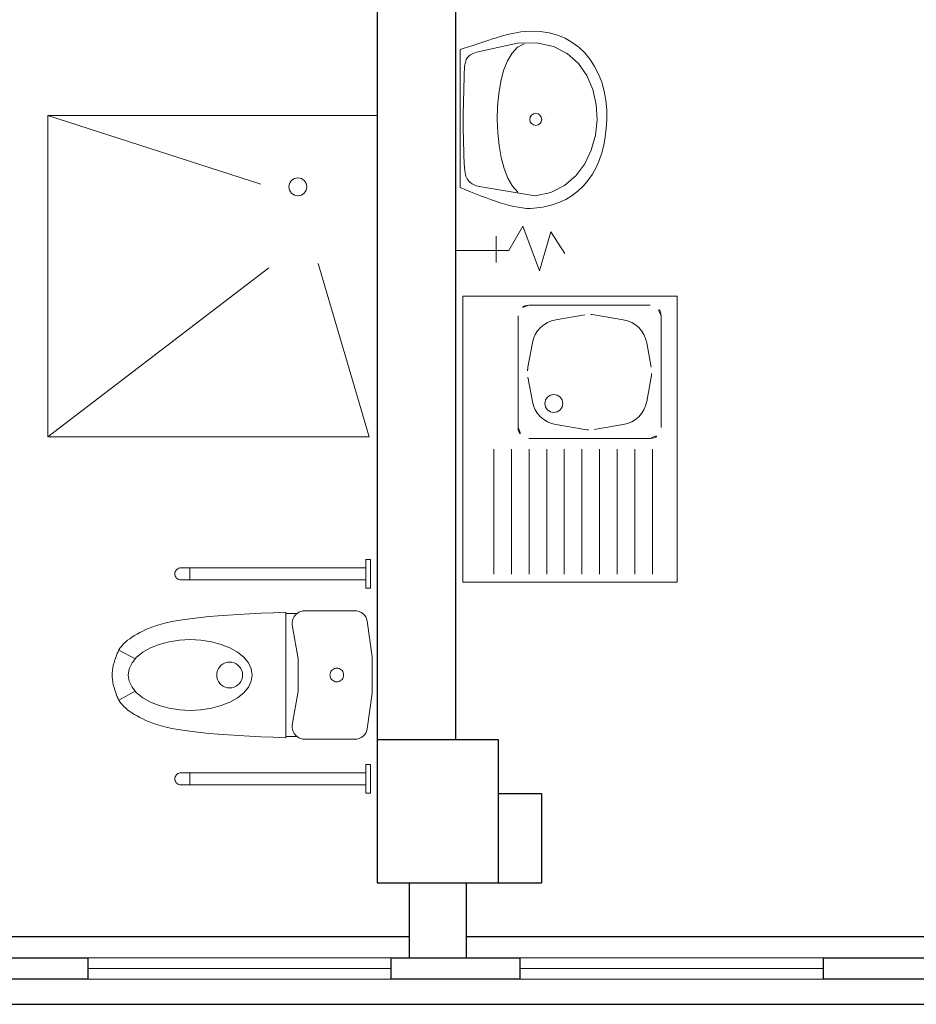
# Model space of a CAD drawing. Header units: millimetres. Extents: x 6612728327 to 6612744462, y 5733542327 to 5733552841.
# Tile 105 of 123: x 6612741707 to 6612741958, y 5733546291 to 5733546566. Entities that reach past the tile are written whole.
import ezdxf

# ---------------------------------------------------------------- set-up
doc = ezdxf.new("R2010")
doc.units = ezdxf.units.MM
doc.header["$MEASUREMENT"] = 0
for name, color, linetype in [('!!!!_SCIANY GRUBE', 7, 'Continuous'), ('A-ARM', 7, 'Continuous'), ('STOLARKAOKIENNA', 7, 'Continuous'), ('WIDOK', 7, 'Continuous')]:
    doc.layers.add(name, color=color, linetype=linetype)

msp = doc.modelspace()

# ---------------------------------------------------------------- linework, layer by layer
at = {"layer": '!!!!_SCIANY GRUBE', "color": 7, "lineweight": 30}
for p, q in [((6612741829.516494, 5733546695.844685), (6612741829.516494, 5733546494.844685)), ((6612741807.516494, 5733546572.844685), (6612741807.516494, 5733546364.844685)), ((6612741829.516494, 5733546494.844685), (6612741829.516494, 5733546364.844685)), ((6612741841.516494, 5733546364.844685), (6612741807.516494, 5733546364.844685)), ((6612741807.516494, 5733546364.844685), (6612741807.516494, 5733546324.844684)), ((6612741841.516494, 5733546324.844684), (6612741841.516494, 5733546364.844685)), ((6612741841.516494, 5733546349.844685), (6612741853.516494, 5733546349.844685)), ((6612741853.516494, 5733546349.844685), (6612741853.516494, 5733546324.844684)), ((6612741807.516494, 5733546324.844684), (6612741841.516494, 5733546324.844684)), ((6612741816.516493, 5733546324.844684), (6612741816.516493, 5733546303.844685)), ((6612741832.516493, 5733546324.844684), (6612741832.516493, 5733546303.844685)), ((6612741841.516494, 5733546324.844684), (6612741853.516494, 5733546324.844684))]:
    msp.add_line(p, q, dxfattribs=at)
for points in [[(6612741690.516493, 5733546303.844685), (6612741726.516493, 5733546303.844685), (6612741726.516493, 5733546297.844685), (6612741690.516493, 5733546297.844685)], [(6612741811.516493, 5733546303.844685), (6612741847.516494, 5733546303.844685), (6612741847.516494, 5733546297.844685), (6612741811.516493, 5733546297.844685)], [(6612741932.516494, 5733546303.844685), (6612741968.516493, 5733546303.844685), (6612741968.516493, 5733546297.844685), (6612741932.516494, 5733546297.844685)]]:
    msp.add_lwpolyline(points, close=True, dxfattribs=at)
at = {"layer": 'A-ARM', "color": 7, "lineweight": 18}
for p, q in [((6612741838.810803, 5733546560.699278), (6612741839.887423, 5733546561.048074)), ((6612741839.887423, 5733546561.048074), (6612741840.944938, 5733546561.381528)), ((6612741840.944938, 5733546561.381528), (6612741841.983804, 5733546561.69603)), ((6612741841.983804, 5733546561.69603), (6612741843.004021, 5733546561.988874)), ((6612741843.004021, 5733546561.988874), (6612741844.005284, 5733546562.256599)), ((6612741844.005284, 5733546562.256599), (6612741844.987597, 5733546562.496651)), ((6612741844.987597, 5733546562.496651), (6612741845.950959, 5733546562.705567)), ((6612741845.950959, 5733546562.705567), (6612741846.895369, 5733546562.880642)), ((6612741846.895369, 5733546562.880642), (6612741847.821128, 5733546563.018415)), ((6612741847.821128, 5733546563.018415), (6612741850.584269, 5733546563.229889)), ((6612741850.584269, 5733546563.229889), (6612741853.208282, 5733546563.141298)), ((6612741853.208282, 5733546563.141298), (6612741855.686399, 5733546562.767235)), ((6612741855.686399, 5733546562.767235), (6612741858.012906, 5733546562.121685)), ((6612741858.012906, 5733546562.121685), (6612741860.181183, 5733546561.219689)), ((6612741860.181183, 5733546561.219689), (6612741862.185517, 5733546560.074636)), ((6612741830.754064, 5733546558.070602), (6612741831.960484, 5733546558.444818)), ((6612741831.960484, 5733546558.444818), (6612741833.148705, 5733546558.824296)), ((6612741833.148705, 5733546558.824296), (6612741834.318125, 5733546559.206482)), ((6612741834.318125, 5733546559.206482), (6612741835.469345, 5733546559.587916)), ((6612741835.359247, 5733546557.297207), (6612741846.82227, 5733546559.856544)), ((6612741835.469345, 5733546559.587916), (6612741836.601766, 5733546559.966041)), ((6612741836.601766, 5733546559.966041), (6612741837.715685, 5733546560.337398)), ((6612741837.715685, 5733546560.337398), (6612741838.810803, 5733546560.699278)), ((6612741846.870852, 5733546558.737511), (6612741845.320148, 5733546557.105436)), ((6612741846.82227, 5733546559.856544), (6612741852.242664, 5733546559.945886)), ((6612741846.82227, 5733546559.856544), (6612741846.872271, 5733546559.856544)), ((6612741848.672285, 5733546559.688689), (6612741846.870852, 5733546558.737511)), ((6612741848.672285, 5733546559.688689), (6612741848.722285, 5733546559.688689)), ((6612741852.242664, 5733546559.945886), (6612741856.889059, 5733546558.924167)), ((6612741856.889059, 5733546558.924167), (6612741860.772286, 5733546556.95142)), ((6612741862.185517, 5733546560.074636), (6612741864.019438, 5733546558.701262)), ((6612741864.019438, 5733546558.701262), (6612741865.677232, 5733546557.113859)), ((6612741830.754064, 5733546519.440335), (6612741830.754064, 5733546558.070602)), ((6612741830.754064, 5733546558.070602), (6612741830.804064, 5733546558.070602)), ((6612741832.516842, 5733546555.262491), (6612741832.68951, 5733546555.570827)), ((6612741832.68951, 5733546555.570827), (6612741832.893462, 5733546555.857353)), ((6612741832.893462, 5733546555.857353), (6612741833.130205, 5733546556.122823)), ((6612741833.130205, 5733546556.122823), (6612741833.402142, 5733546556.367536)), ((6612741833.402142, 5733546556.367536), (6612741833.711079, 5733546556.592094)), ((6612741833.711079, 5733546556.592094), (6612741834.059423, 5733546556.796649)), ((6612741834.059423, 5733546556.796649), (6612741834.448679, 5733546556.982101)), ((6612741834.448679, 5733546556.982101), (6612741834.881251, 5733546557.148753)), ((6612741834.881251, 5733546557.148753), (6612741835.359247, 5733546557.297207)), ((6612741845.320148, 5733546557.105436), (6612741844.017618, 5733546554.890081)), ((6612741860.772286, 5733546556.95142), (6612741863.903324, 5733546554.186625)), ((6612741865.677232, 5733546557.113859), (6612741867.15213, 5733546555.327166)), ((6612741831.947549, 5733546551.264353), (6612741832.01824, 5733546552.926809)), ((6612741832.01824, 5733546552.926809), (6612741832.04742, 5733546553.376377)), ((6612741832.04742, 5733546553.376377), (6612741832.095551, 5733546553.801129)), ((6612741832.095551, 5733546553.801129), (6612741832.164436, 5733546554.201665)), ((6612741832.164436, 5733546554.201665), (6612741832.256335, 5733546554.578285)), ((6612741832.256335, 5733546554.578285), (6612741832.373053, 5733546554.931894)), ((6612741832.373053, 5733546554.931894), (6612741832.516842, 5733546555.262491)), ((6612741844.017618, 5733546554.890081), (6612741842.961305, 5733546552.188157)), ((6612741863.903324, 5733546554.186625), (6612741866.29255, 5733546550.789816)), ((6612741867.15213, 5733546555.327166), (6612741868.438416, 5733546553.35487)), ((6612741868.438416, 5733546553.35487), (6612741869.529775, 5733546551.21171)), ((6612741831.883474, 5733546549.564595), (6612741831.947549, 5733546551.264353)), ((6612741842.961305, 5733546552.188157), (6612741842.148651, 5733546549.097579)), ((6612741866.29255, 5733546550.789816), (6612741867.950946, 5733546546.920126)), ((6612741869.529775, 5733546551.21171), (6612741870.42034, 5733546548.911674)), ((6612741831.776686, 5733546546.074986), (6612741831.82617, 5733546547.833101)), ((6612741831.82617, 5733546547.833101), (6612741831.883474, 5733546549.564595)), ((6612741842.148651, 5733546549.097579), (6612741841.577854, 5733546545.71521)), ((6612741870.42034, 5733546548.911674), (6612741871.103491, 5733546546.469656)), ((6612741831.735173, 5733546544.295963), (6612741831.776686, 5733546546.074986)), ((6612741841.577854, 5733546545.71521), (6612741841.246356, 5733546542.138515)), ((6612741867.950946, 5733546546.920126), (6612741868.88949, 5733546542.737138)), ((6612741871.103491, 5733546546.469656), (6612741871.573516, 5733546543.899188)), ((6612741831.680123, 5733546540.695353), (6612741831.702835, 5733546542.500847)), ((6612741831.702835, 5733546542.500847), (6612741831.735173, 5733546544.295963)), ((6612741841.246356, 5733546542.138515), (6612741841.152351, 5733546538.464205)), ((6612741868.88949, 5733546542.737138), (6612741869.119163, 5733546538.40013)), ((6612741871.573516, 5733546543.899188), (6612741871.824095, 5733546541.215011)), ((6612741715.362762, 5733546539.648483), (6612741715.362762, 5733546449.648483)), ((6612741715.362762, 5733546539.648483), (6612741774.988747, 5733546520.430656)), ((6612741831.66764, 5733546538.884142), (6612741831.680123, 5733546540.695353)), ((6612741871.824095, 5733546541.215011), (6612741871.849213, 5733546538.431416)), ((6612741831.665835, 5733546537.073384), (6612741831.66764, 5733546538.884142)), ((6612741831.675762, 5733546535.26789), (6612741831.665835, 5733546537.073384)), ((6612741841.152351, 5733546538.464205), (6612741841.292831, 5733546534.790495)), ((6612741853.250847, 5733546538.412765), (6612741853.300847, 5733546538.412765)), ((6612741854.294075, 5733546538.464054), (6612741854.344075, 5733546538.464054)), ((6612741869.119163, 5733546538.40013), (6612741868.650191, 5733546534.06914)), ((6612741871.849213, 5733546538.431416), (6612741871.701363, 5733546535.98729)), ((6612741831.697871, 5733546533.472924), (6612741831.675762, 5733546535.26789)), ((6612741831.733068, 5733546531.693902), (6612741831.697871, 5733546533.472924)), ((6612741841.292831, 5733546534.790495), (6612741841.666444, 5733546531.21395)), ((6612741868.650191, 5733546534.06914), (6612741867.493856, 5733546529.903147)), ((6612741871.414385, 5733546533.618218), (6612741870.985722, 5733546531.334126)), ((6612741871.701363, 5733546535.98729), (6612741871.414385, 5733546533.618218)), ((6612741831.781499, 5733546529.936237), (6612741831.733068, 5733546531.693902)), ((6612741841.666444, 5733546531.21395), (6612741842.270482, 5733546527.832183)), ((6612741870.985722, 5733546531.334126), (6612741870.413271, 5733546529.144039)), ((6612741831.844669, 5733546528.204893), (6612741831.781499, 5733546529.936237)), ((6612741831.922581, 5733546526.505588), (6612741831.844669, 5733546528.204893)), ((6612741867.493856, 5733546529.903147), (6612741865.660837, 5733546526.061885)), ((6612741870.413271, 5733546529.144039), (6612741869.694171, 5733546527.057734)), ((6612741832.016134, 5733546524.843131), (6612741831.922581, 5733546526.505588)), ((6612741842.270482, 5733546527.832183), (6612741843.103138, 5733546524.742208)), ((6612741865.660837, 5733546526.061885), (6612741863.161964, 5733546522.704483)), ((6612741869.694171, 5733546527.057734), (6612741868.82677, 5733546525.084385)), ((6612741832.071033, 5733546524.224203), (6612741832.016134, 5733546524.843131)), ((6612741832.156314, 5733546523.656714), (6612741832.071033, 5733546524.224203)), ((6612741832.270926, 5733546523.13856), (6612741832.156314, 5733546523.656714)), ((6612741832.414715, 5733546522.666882), (6612741832.270926, 5733546523.13856)), ((6612741832.58633, 5733546522.239573), (6612741832.414715, 5733546522.666882)), ((6612741843.103138, 5733546524.742208), (6612741844.161557, 5733546522.041636)), ((6612741863.161964, 5733546522.704483), (6612741860.007914, 5733546519.990978)), ((6612741867.808208, 5733546523.233618), (6612741866.636532, 5733546521.514458)), ((6612741868.82677, 5733546525.084385), (6612741867.808208, 5733546523.233618)), ((6612741832.78577, 5733546521.853626), (6612741832.58633, 5733546522.239573)), ((6612741833.011985, 5733546521.506937), (6612741832.78577, 5733546521.853626)), ((6612741833.264669, 5733546521.196344), (6612741833.011985, 5733546521.506937)), ((6612741833.542473, 5733546520.920047), (6612741833.264669, 5733546521.196344)), ((6612741833.845543, 5733546520.675033), (6612741833.542473, 5733546520.920047)), ((6612741834.172831, 5733546520.458897), (6612741833.845543, 5733546520.675033)), ((6612741834.524034, 5733546520.26893), (6612741834.172831, 5733546520.458897)), ((6612741834.897946, 5733546520.103031), (6612741834.524034, 5733546520.26893)), ((6612741835.294571, 5733546519.958189), (6612741834.897946, 5733546520.103031)), ((6612741835.712706, 5733546519.831996), (6612741835.294571, 5733546519.958189)), ((6612741836.152197, 5733546519.721898), (6612741835.712706, 5733546519.831996)), ((6612741851.778355, 5733546517.132629), (6612741836.152197, 5733546519.721898)), ((6612741836.152197, 5733546519.721898), (6612741836.202196, 5733546519.721898)), ((6612741844.161557, 5733546522.041636), (6612741845.444085, 5733546519.827183)), ((6612741845.444085, 5733546519.827183), (6612741846.948313, 5733546518.196464)), ((6612741860.007914, 5733546519.990978), (6612741856.209818, 5733546518.080499)), ((6612741865.309034, 5733546519.936981), (6612741863.823607, 5733546518.509913)), ((6612741866.636532, 5733546521.514458), (6612741865.309034, 5733546519.936981)), ((6612741833.657684, 5733546518.284301), (6612741830.754064, 5733546519.440335)), ((6612741835.095733, 5733546517.717415), (6612741833.657684, 5733546518.284301)), ((6612741836.520696, 5733546517.164817), (6612741835.095733, 5733546517.717415)), ((6612741837.928963, 5733546516.632674), (6612741836.520696, 5733546517.164817)), ((6612741856.209818, 5733546518.080499), (6612741851.778355, 5733546517.132629)), ((6612741862.177696, 5733546517.243179), (6612741860.369493, 5733546516.145503)), ((6612741863.823607, 5733546518.509913), (6612741862.177696, 5733546517.243179)), ((6612741839.318129, 5733546516.125499), (6612741837.928963, 5733546516.632674)), ((6612741840.684583, 5733546515.649459), (6612741839.318129, 5733546516.125499)), ((6612741842.025768, 5733546515.209215), (6612741840.684583, 5733546515.649459)), ((6612741843.337926, 5733546514.811087), (6612741842.025768, 5733546515.209215)), ((6612741844.618497, 5733546514.459583), (6612741843.337926, 5733546514.811087)), ((6612741845.864174, 5733546514.160422), (6612741844.618497, 5733546514.459583)), ((6612741847.072098, 5733546513.919018), (6612741845.864174, 5733546514.160422)), ((6612741856.255391, 5733546514.496735), (6612741853.945129, 5733546513.964291)), ((6612741858.395994, 5733546515.227114), (6612741856.255391, 5733546514.496735)), ((6612741860.369493, 5733546516.145503), (6612741858.395994, 5733546515.227114)), ((6612741848.238811, 5733546513.740785), (6612741847.072098, 5733546513.919018)), ((6612741849.361604, 5733546513.631138), (6612741848.238811, 5733546513.740785)), ((6612741850.437321, 5733546513.59549), (6612741849.361604, 5733546513.631138)), ((6612741851.462951, 5733546513.638808), (6612741850.437321, 5733546513.59549)), ((6612741853.945129, 5733546513.964291), (6612741851.462951, 5733546513.638808)), ((6612741848.344337, 5733546508.645888), (6612741844.456456, 5733546501.812261)), ((6612741852.97252, 5733546496.181134), (6612741848.344337, 5733546508.645888)), ((6612741840.868277, 5733546498.492076), (6612741840.868277, 5733546505.870237)), ((6612741840.868277, 5733546505.870237), (6612741840.868277, 5733546502.181156)), ((6612741856.176523, 5733546507.04333), (6612741852.97252, 5733546496.181134)), ((6612741860.092616, 5733546500.989041), (6612741856.176523, 5733546507.04333)), ((6612741840.868277, 5733546501.812261), (6612741829.552861, 5733546501.812261)), ((6612741840.868277, 5733546502.181156), (6612741840.868277, 5733546501.812261)), ((6612741844.456456, 5733546501.812261), (6612741840.868277, 5733546501.812261)), ((6612741840.868277, 5733546501.812261), (6612741840.868277, 5733546498.492076)), ((6612741805.362763, 5733546449.648483), (6612741791.023619, 5733546498.16019)), ((6612741715.362762, 5733546449.648483), (6612741777.189193, 5733546496.956443)), ((6612741831.518662, 5733546489.014112), (6612741831.518662, 5733546409.014111)), ((6612741891.518662, 5733546489.014112), (6612741831.518662, 5733546489.014112)), ((6612741891.518662, 5733546409.014111), (6612741891.518662, 5733546489.014112)), ((6612741850.018662, 5733546486.514111), (6612741884.018662, 5733546486.514111)), ((6612741857.568035, 5733546482.439007), (6612741865.70347, 5733546483.794912)), ((6612741868.333855, 5733546483.794912), (6612741876.46929, 5733546482.439007)), ((6612741847.018662, 5733546483.514112), (6612741847.018662, 5733546452.249811)), ((6612741887.018662, 5733546483.514112), (6612741887.018662, 5733546452.249811)), ((6612741849.778859, 5733546469.195194), (6612741851.012268, 5733546475.978939)), ((6612741883.025058, 5733546475.978939), (6612741884.258466, 5733546469.195194)), ((6612741851.012268, 5733546459.549283), (6612741849.778859, 5733546466.333028)), ((6612741884.258466, 5733546466.333028), (6612741883.025058, 5733546459.549283)), ((6612741865.70347, 5733546451.73331), (6612741857.568035, 5733546453.089215)), ((6612741876.46929, 5733546453.089215), (6612741868.333855, 5733546451.73331)), ((6612741715.362762, 5733546449.648483), (6612741805.362763, 5733546449.648483)), ((6612741850.018662, 5733546449.249811), (6612741884.018662, 5733546449.249811)), ((6612741840.220733, 5733546446.223145), (6612741840.220733, 5733546411.268147)), ((6612741845.152164, 5733546446.223145), (6612741845.152164, 5733546411.268147)), ((6612741850.083595, 5733546446.223145), (6612741850.083595, 5733546411.268147)), ((6612741855.015028, 5733546446.223145), (6612741855.015028, 5733546411.268147)), ((6612741859.946459, 5733546446.223145), (6612741859.946459, 5733546411.268147)), ((6612741864.877892, 5733546446.223145), (6612741864.877892, 5733546411.268147)), ((6612741869.809322, 5733546446.223145), (6612741869.809322, 5733546411.268147)), ((6612741874.740754, 5733546446.223145), (6612741874.740754, 5733546411.268147)), ((6612741879.672186, 5733546446.223145), (6612741879.672186, 5733546411.268147)), ((6612741884.603618, 5733546446.223145), (6612741884.603618, 5733546411.268147)), ((6612741804.360083, 5733546415.311856), (6612741805.660083, 5733546415.311856)), ((6612741804.360083, 5733546415.311856), (6612741805.660083, 5733546415.311856)), ((6612741804.360083, 5733546415.311856), (6612741805.660083, 5733546415.311856)), ((6612741805.685021, 5733546415.311862), (6612741804.385021, 5733546415.311862)), ((6612741804.385021, 5733546415.311862), (6612741804.385021, 5733546407.335863)), ((6612741805.685021, 5733546415.311862), (6612741804.385021, 5733546415.311862)), ((6612741805.685021, 5733546415.311862), (6612741804.385021, 5733546415.311862)), ((6612741804.385021, 5733546415.311862), (6612741804.385021, 5733546407.335863)), ((6612741805.685021, 5733546415.311862), (6612741804.385021, 5733546415.311862)), ((6612741804.385021, 5733546415.311862), (6612741804.385021, 5733546407.335863)), ((6612741805.685021, 5733546415.311862), (6612741804.385021, 5733546415.311862)), ((6612741805.685021, 5733546415.311862), (6612741805.685021, 5733546407.335863)), ((6612741805.685021, 5733546415.311862), (6612741805.685021, 5733546407.335863)), ((6612741805.685021, 5733546407.335863), (6612741805.685021, 5733546415.311862)), ((6612741805.685021, 5733546415.311862), (6612741805.685021, 5733546407.335863)), ((6612741805.685021, 5733546415.311862), (6612741805.685021, 5733546407.335863)), ((6612741805.685021, 5733546407.335863), (6612741805.685021, 5733546415.311862)), ((6612741805.685021, 5733546407.335863), (6612741805.685021, 5733546415.311862)), ((6612741751.035289, 5733546411.888565), (6612741751.160129, 5733546412.156365)), ((6612741751.160129, 5733546412.156365), (6612741751.329538, 5733546412.398386)), ((6612741751.329538, 5733546412.398386), (6612741751.538388, 5733546412.607295)), ((6612741751.538388, 5733546412.607295), (6612741751.780338, 5733546412.776765)), ((6612741751.780338, 5733546412.776765), (6612741752.048058, 5733546412.901636)), ((6612741752.048058, 5733546412.901636), (6612741752.333359, 5733546412.978106)), ((6612741752.333359, 5733546412.978106), (6612741752.627608, 5733546413.003846)), ((6612741752.627608, 5733546413.003846), (6612741804.360083, 5733546413.018856)), ((6612741755.133099, 5733546413.003855), (6612741755.133099, 5733546409.613855)), ((6612741782.260082, 5733546413.018856), (6612741804.360083, 5733546413.018856)), ((6612741782.260082, 5733546413.018856), (6612741804.360083, 5733546413.018856)), ((6612741793.294083, 5733546413.018856), (6612741784.294083, 5733546413.018856)), ((6612741799.860083, 5733546413.018856), (6612741804.360083, 5733546413.018856)), ((6612741799.860083, 5733546413.018856), (6612741804.360083, 5733546413.018856)), ((6612741799.860083, 5733546413.018856), (6612741804.360083, 5733546413.018856)), ((6612741750.933098, 5733546411.308855), (6612741750.958838, 5733546411.603185)), ((6612741750.958838, 5733546411.014526), (6612741750.933098, 5733546411.308855)), ((6612741750.958838, 5733546411.603185), (6612741751.035289, 5733546411.888565)), ((6612741751.035289, 5733546410.729145), (6612741750.958838, 5733546411.014526)), ((6612741751.160129, 5733546410.461346), (6612741751.035289, 5733546410.729145)), ((6612741751.329538, 5733546410.219325), (6612741751.160129, 5733546410.461346)), ((6612741751.538388, 5733546410.010416), (6612741751.329538, 5733546410.219325)), ((6612741751.780338, 5733546409.840946), (6612741751.538388, 5733546410.010416)), ((6612741752.048058, 5733546409.716076), (6612741751.780338, 5733546409.840946)), ((6612741752.333359, 5733546409.639605), (6612741752.048058, 5733546409.716076)), ((6612741752.627598, 5733546409.613855), (6612741752.333359, 5733546409.639605)), ((6612741752.627598, 5733546409.613855), (6612741790.494082, 5733546409.628856)), ((6612741790.494082, 5733546409.628856), (6612741804.360083, 5733546409.628856)), ((6612741804.360083, 5733546409.628856), (6612741800.060082, 5733546409.628856)), ((6612741804.360083, 5733546409.628856), (6612741800.060082, 5733546409.628856)), ((6612741804.360083, 5733546409.628856), (6612741800.060082, 5733546409.628856)), ((6612741804.385021, 5733546407.335863), (6612741805.685021, 5733546407.335863)), ((6612741804.385021, 5733546407.335863), (6612741805.685021, 5733546407.335863)), ((6612741804.385021, 5733546407.335863), (6612741805.685021, 5733546407.335863)), ((6612741831.518662, 5733546409.014111), (6612741891.518662, 5733546409.014111)), ((6612741753.753155, 5733546398.579775), (6612741751.837686, 5733546398.28156)), ((6612741755.833776, 5733546398.8598), (6612741753.753155, 5733546398.579775)), ((6612741758.079536, 5733546399.121629), (6612741755.833776, 5733546398.8598)), ((6612741760.490448, 5733546399.365286), (6612741758.079536, 5733546399.121629)), ((6612741763.066499, 5733546399.590754), (6612741760.490448, 5733546399.365286)), ((6612741765.807702, 5733546399.798033), (6612741763.066499, 5733546399.590754)), ((6612741768.714035, 5733546399.987114), (6612741765.807702, 5733546399.798033)), ((6612741771.785528, 5733546400.158014), (6612741768.714035, 5733546399.987114)), ((6612741775.022153, 5733546400.310726), (6612741771.785528, 5733546400.158014)), ((6612741778.423928, 5733546400.44525), (6612741775.022153, 5733546400.310726)), ((6612741781.990845, 5733546400.561575), (6612741778.423928, 5733546400.44525)), ((6612741781.990845, 5733546365.461575), (6612741781.990845, 5733546400.476074)), ((6612741781.990845, 5733546400.201574), (6612741785.104844, 5733546400.201574)), ((6612741783.879351, 5733546398.287959), (6612741784.071608, 5733546398.85162)), ((6612741784.071608, 5733546398.85162), (6612741784.354136, 5733546399.375825)), ((6612741784.354136, 5733546399.375825), (6612741784.719249, 5733546399.846318)), ((6612741784.719249, 5733546399.846318), (6612741785.156882, 5733546400.250139)), ((6612741785.156882, 5733546400.250139), (6612741785.655096, 5733546400.576308)), ((6612741785.655096, 5733546400.576308), (6612741786.200325, 5733546400.815897)), ((6612741786.200325, 5733546400.815897), (6612741786.777539, 5733546400.962318)), ((6612741786.777539, 5733546400.962318), (6612741787.371044, 5733546401.011575)), ((6612741787.371044, 5733546401.011575), (6612741801.261644, 5733546401.011575)), ((6612741801.261644, 5733546401.011575), (6612741801.876489, 5733546400.958682)), ((6612741801.876489, 5733546400.958682), (6612741802.473314, 5733546400.801542)), ((6612741802.473314, 5733546400.801542), (6612741803.034528, 5733546400.544764)), ((6612741803.034528, 5733546400.544764), (6612741803.543639, 5733546400.195905)), ((6612741803.543639, 5733546400.195905), (6612741803.985674, 5733546399.765227)), ((6612741803.985674, 5733546399.765227), (6612741804.347654, 5733546399.265368)), ((6612741804.347654, 5733546399.265368), (6612741804.618941, 5733546398.711021)), ((6612741804.618941, 5733546398.711021), (6612741804.791561, 5733546398.118417)), ((6612741742.823043, 5733546395.711789), (6612741741.940754, 5733546395.301813)), ((6612741743.755289, 5733546396.117078), (6612741742.823043, 5733546395.711789)), ((6612741744.737477, 5733546396.517659), (6612741743.755289, 5733546396.117078)), ((6612741745.827233, 5733546396.906818), (6612741744.737477, 5733546396.517659)), ((6612741747.08213, 5733546397.27779), (6612741745.827233, 5733546396.906818)), ((6612741748.502178, 5733546397.630572), (6612741747.08213, 5733546397.27779)), ((6612741750.087357, 5733546397.965157), (6612741748.502178, 5733546397.630572)), ((6612741751.837686, 5733546398.28156), (6612741750.087357, 5733546397.965157)), ((6612741783.782645, 5733546397.700367), (6612741783.879351, 5733546398.287959)), ((6612741783.78413, 5733546397.104882), (6612741783.782645, 5733546397.700367)), ((6612741783.883778, 5733546396.517749), (6612741783.78413, 5733546397.104882)), ((6612741783.883382, 5733546396.517488), (6612741785.397614, 5733546387.555828)), ((6612741804.791372, 5733546398.118354), (6612741806.122104, 5733546388.077216)), ((6612741738.278627, 5733546393.181548), (6612741737.696085, 5733546392.743428)), ((6612741738.911148, 5733546393.614987), (6612741738.278627, 5733546393.181548)), ((6612741739.593617, 5733546394.04373), (6612741738.911148, 5733546393.614987)), ((6612741740.326046, 5733546394.467783), (6612741739.593617, 5733546394.04373)), ((6612741741.108417, 5733546394.887138), (6612741740.326046, 5733546394.467783)), ((6612741741.940754, 5733546395.301813), (6612741741.108417, 5733546394.887138)), ((6612741752.207397, 5733546392.761167), (6612741755.215845, 5733546392.911574)), ((6612741755.215845, 5733546392.911574), (6612741758.224499, 5733546392.761149)), ((6612741735.532637, 5733546390.482412), (6612741735.249812, 5733546390.01614)), ((6612741735.865421, 5733546390.944004), (6612741735.532637, 5733546390.482412)), ((6612741736.248146, 5733546391.400889), (6612741735.865421, 5733546390.944004)), ((6612741736.68084, 5733546391.853103), (6612741736.248146, 5733546391.400889)), ((6612741737.163483, 5733546392.30061), (6612741736.68084, 5733546391.853103)), ((6612741737.696085, 5733546392.743428), (6612741737.163483, 5733546392.30061)), ((6612741741.943995, 5733546389.375079), (6612741744.079506, 5733546390.595389)), ((6612741744.079506, 5733546390.595389), (6612741746.553236, 5733546391.585191)), ((6612741746.553236, 5733546391.585191), (6612741749.29019, 5733546392.314497)), ((6612741749.29019, 5733546392.314497), (6612741752.207397, 5733546392.761167)), ((6612741758.224499, 5733546392.761149), (6612741761.141499, 5733546392.314497)), ((6612741761.141499, 5733546392.314497), (6612741763.878452, 5733546391.585191)), ((6612741763.878452, 5733546391.585191), (6612741766.352183, 5733546390.595389)), ((6612741766.352183, 5733546390.595389), (6612741768.487694, 5733546389.375079)), ((6612741734.291645, 5733546387.716883), (6612741734.143532, 5733546387.280122)), ((6612741734.453051, 5733546388.161779), (6612741734.291645, 5733546387.716883)), ((6612741734.627732, 5733546388.614785), (6612741734.453051, 5733546388.161779)), ((6612741734.815698, 5733546389.075918), (6612741734.627732, 5733546388.614785)), ((6612741735.016937, 5733546389.545161), (6612741734.815698, 5733546389.075918)), ((6612741735.249812, 5733546390.01614), (6612741735.016937, 5733546389.545161)), ((6612741739.784444, 5733546387.511576), (6612741735.245745, 5733546390.008175)), ((6612741738.935636, 5733546386.397519), (6612741740.211882, 5733546387.961503)), ((6612741740.211882, 5733546387.961503), (6612741741.943995, 5733546389.375079)), ((6612741768.487694, 5733546389.375079), (6612741770.219807, 5733546387.961503)), ((6612741770.219807, 5733546387.961503), (6612741771.496053, 5733546386.397519)), ((6612741785.397614, 5733546387.555828), (6612741785.400665, 5733546378.466863)), ((6612741806.122104, 5733546388.077216), (6612741806.122256, 5733546377.948283)), ((6612741733.533755, 5733546384.830025), (6612741733.478603, 5733546384.450089)), ((6612741733.602173, 5733546385.218069), (6612741733.533755, 5733546384.830025)), ((6612741733.683875, 5733546385.614241), (6612741733.602173, 5733546385.218069)), ((6612741733.778861, 5733546386.01852), (6612741733.683875, 5733546385.614241)), ((6612741733.88714, 5733546386.430936), (6612741733.778861, 5733546386.01852)), ((6612741734.008695, 5733546386.851461), (6612741733.88714, 5733546386.430936)), ((6612741734.143532, 5733546387.280122), (6612741734.008695, 5733546386.851461)), ((6612741737.890844, 5733546383.011575), (6612741738.15404, 5733546384.730657)), ((6612741738.15404, 5733546384.730657), (6612741738.935636, 5733546386.397519)), ((6612741762.851391, 5733546384.251451), (6612741763.118474, 5733546384.824148)), ((6612741763.118474, 5733546384.824148), (6612741763.480958, 5733546385.341773)), ((6612741763.480958, 5733546385.341773), (6612741763.927862, 5733546385.788633)), ((6612741763.927862, 5733546385.788633), (6612741764.445542, 5733546386.151081)), ((6612741764.445542, 5733546386.151081), (6612741765.01832, 5733546386.418139)), ((6612741765.01832, 5733546386.418139), (6612741765.628809, 5733546386.581696)), ((6612741765.628809, 5733546386.581696), (6612741766.258394, 5733546386.636774)), ((6612741766.258394, 5733546386.636774), (6612741766.888025, 5733546386.581696)), ((6612741766.888025, 5733546386.581696), (6612741767.498468, 5733546386.418139)), ((6612741767.498468, 5733546386.418139), (6612741768.071246, 5733546386.151081)), ((6612741768.071246, 5733546386.151081), (6612741768.588926, 5733546385.788633)), ((6612741768.588926, 5733546385.788633), (6612741769.03583, 5733546385.341773)), ((6612741769.03583, 5733546385.341773), (6612741769.398314, 5733546384.824148)), ((6612741769.398314, 5733546384.824148), (6612741769.665399, 5733546384.251451)), ((6612741771.496053, 5733546386.397519), (6612741772.277648, 5733546384.730657)), ((6612741772.277648, 5733546384.730657), (6612741772.540845, 5733546383.011575)), ((6612741795.020883, 5733546384.483525), (6612741795.295311, 5733546384.675638)), ((6612741795.295311, 5733546384.675638), (6612741795.598934, 5733546384.817191)), ((6612741795.598934, 5733546384.817191), (6612741795.922557, 5733546384.903878)), ((6612741795.922557, 5733546384.903878), (6612741796.256294, 5733546384.933075)), ((6612741796.256294, 5733546384.933075), (6612741796.590059, 5733546384.903878)), ((6612741796.590059, 5733546384.903878), (6612741796.913654, 5733546384.817191)), ((6612741796.913654, 5733546384.817191), (6612741797.217278, 5733546384.675638)), ((6612741797.217278, 5733546384.675638), (6612741797.491707, 5733546384.483525)), ((6612741733.39286, 5733546383.359029), (6612741733.390844, 5733546383.011575)), ((6612741733.39286, 5733546382.664139), (6612741733.390844, 5733546383.011575)), ((6612741733.40816, 5733546383.714592), (6612741733.39286, 5733546383.359029)), ((6612741733.40816, 5733546382.308576), (6612741733.39286, 5733546382.664139)), ((6612741733.436745, 5733546384.078291), (6612741733.40816, 5733546383.714592)), ((6612741733.436745, 5733546381.944895), (6612741733.40816, 5733546382.308576)), ((6612741733.478603, 5733546384.450089), (6612741733.436745, 5733546384.078291)), ((6612741733.478603, 5733546381.573078), (6612741733.436745, 5733546381.944895)), ((6612741738.15404, 5733546381.292494), (6612741737.890844, 5733546383.011575)), ((6612741762.632744, 5733546383.011575), (6612741762.687824, 5733546383.641071)), ((6612741762.687824, 5733546382.382078), (6612741762.632744, 5733546383.011575)), ((6612741762.687824, 5733546383.641071), (6612741762.851391, 5733546384.251451)), ((6612741762.851408, 5733546381.771653), (6612741762.687824, 5733546382.382078)), ((6612741769.828964, 5733546382.382078), (6612741769.66538, 5733546381.771653)), ((6612741769.665399, 5733546384.251451), (6612741769.828964, 5733546383.641071)), ((6612741769.828964, 5733546383.641071), (6612741769.884045, 5733546383.011575)), ((6612741769.884045, 5733546383.011575), (6612741769.828964, 5733546382.382078)), ((6612741772.540845, 5733546383.011575), (6612741772.277648, 5733546381.292494)), ((6612741794.334344, 5733546383.011575), (6612741794.363541, 5733546383.345232)), ((6612741794.363541, 5733546382.677917), (6612741794.334344, 5733546383.011575)), ((6612741794.363541, 5733546383.345232), (6612741794.450247, 5733546383.668755)), ((6612741794.450255, 5733546382.354368), (6612741794.363541, 5733546382.677917)), ((6612741794.450247, 5733546383.668755), (6612741794.591825, 5733546383.972316)), ((6612741794.591844, 5733546382.050816), (6612741794.450255, 5733546382.354368)), ((6612741794.591825, 5733546383.972316), (6612741794.783985, 5733546384.246672)), ((6612741794.784002, 5733546381.776451), (6612741794.591844, 5733546382.050816)), ((6612741794.783985, 5733546384.246672), (6612741795.020883, 5733546384.483525)), ((6612741797.491707, 5733546384.483525), (6612741797.728604, 5733546384.246672)), ((6612741797.920746, 5733546382.050816), (6612741797.728586, 5733546381.776451)), ((6612741797.728604, 5733546384.246672), (6612741797.920763, 5733546383.972316)), ((6612741798.062333, 5733546382.354368), (6612741797.920746, 5733546382.050816)), ((6612741797.920763, 5733546383.972316), (6612741798.062343, 5733546383.668755)), ((6612741798.149048, 5733546382.677917), (6612741798.062333, 5733546382.354368)), ((6612741798.062343, 5733546383.668755), (6612741798.149048, 5733546383.345232)), ((6612741798.149048, 5733546383.345232), (6612741798.178244, 5733546383.011575)), ((6612741798.178244, 5733546383.011575), (6612741798.149048, 5733546382.677917)), ((6612741733.533755, 5733546381.193161), (6612741733.478603, 5733546381.573078)), ((6612741733.602173, 5733546380.805107), (6612741733.533755, 5733546381.193161)), ((6612741733.683875, 5733546380.408937), (6612741733.602173, 5733546380.805107)), ((6612741733.778861, 5733546380.004648), (6612741733.683875, 5733546380.408937)), ((6612741733.88714, 5733546379.59224), (6612741733.778861, 5733546380.004648)), ((6612741734.008695, 5733546379.171716), (6612741733.88714, 5733546379.59224)), ((6612741734.143532, 5733546378.743064), (6612741734.008695, 5733546379.171716)), ((6612741738.935726, 5733546379.625486), (6612741738.15404, 5733546381.292494)), ((6612741740.212007, 5733546378.061512), (6612741738.935726, 5733546379.625486)), ((6612741763.118502, 5733546381.198948), (6612741762.851408, 5733546381.771653)), ((6612741763.480994, 5733546380.681331), (6612741763.118502, 5733546381.198948)), ((6612741763.927862, 5733546380.234517), (6612741763.480994, 5733546380.681331)), ((6612741764.445542, 5733546379.872068), (6612741763.927862, 5733546380.234517)), ((6612741765.018365, 5733546379.604994), (6612741764.445542, 5733546379.872068)), ((6612741765.628817, 5733546379.441446), (6612741765.018365, 5733546379.604994)), ((6612741766.258394, 5733546379.386375), (6612741765.628817, 5733546379.441446)), ((6612741766.887972, 5733546379.441446), (6612741766.258394, 5733546379.386375)), ((6612741767.498423, 5733546379.604994), (6612741766.887972, 5733546379.441446)), ((6612741768.071246, 5733546379.872068), (6612741767.498423, 5733546379.604994)), ((6612741768.588926, 5733546380.234517), (6612741768.071246, 5733546379.872068)), ((6612741769.035794, 5733546380.681331), (6612741768.588926, 5733546380.234517)), ((6612741769.398288, 5733546381.198948), (6612741769.035794, 5733546380.681331)), ((6612741769.66538, 5733546381.771653), (6612741769.398288, 5733546381.198948)), ((6612741771.495962, 5733546379.625486), (6612741770.219682, 5733546378.061512)), ((6612741772.277648, 5733546381.292494), (6612741771.495962, 5733546379.625486)), ((6612741795.020883, 5733546381.539625), (6612741794.784002, 5733546381.776451)), ((6612741795.295311, 5733546381.34751), (6612741795.020883, 5733546381.539625)), ((6612741795.598961, 5733546381.20595), (6612741795.295311, 5733546381.34751)), ((6612741795.922557, 5733546381.119262), (6612741795.598961, 5733546381.20595)), ((6612741796.256294, 5733546381.090075), (6612741795.922557, 5733546381.119262)), ((6612741796.590033, 5733546381.119262), (6612741796.256294, 5733546381.090075)), ((6612741796.913628, 5733546381.20595), (6612741796.590033, 5733546381.119262)), ((6612741797.217278, 5733546381.34751), (6612741796.913628, 5733546381.20595)), ((6612741797.491707, 5733546381.539625), (6612741797.217278, 5733546381.34751)), ((6612741797.728586, 5733546381.776451), (6612741797.491707, 5733546381.539625)), ((6612741734.291645, 5733546378.306285), (6612741734.143532, 5733546378.743064)), ((6612741734.453051, 5733546377.861397), (6612741734.291645, 5733546378.306285)), ((6612741734.627732, 5733546377.408382), (6612741734.453051, 5733546377.861397)), ((6612741734.815698, 5733546376.947248), (6612741734.627732, 5733546377.408382)), ((6612741735.016937, 5733546376.477989), (6612741734.815698, 5733546376.947248)), ((6612741735.249812, 5733546376.007028), (6612741735.016937, 5733546376.477989)), ((6612741739.784444, 5733546378.511575), (6612741735.245745, 5733546376.014975)), ((6612741741.944165, 5733546376.647953), (6612741740.212007, 5733546378.061512)), ((6612741744.079506, 5733546375.427761), (6612741741.944165, 5733546376.647953)), ((6612741768.487524, 5733546376.647953), (6612741766.352183, 5733546375.427761)), ((6612741770.219682, 5733546378.061512), (6612741768.487524, 5733546376.647953)), ((6612741785.400665, 5733546378.466863), (6612741783.892121, 5733546369.502881)), ((6612741806.122256, 5733546377.948283), (6612741804.791372, 5733546367.904796)), ((6612741735.532637, 5733546375.540756), (6612741735.249812, 5733546376.007028)), ((6612741735.865421, 5733546375.079173), (6612741735.532637, 5733546375.540756)), ((6612741736.248146, 5733546374.622278), (6612741735.865421, 5733546375.079173)), ((6612741736.68084, 5733546374.170083), (6612741736.248146, 5733546374.622278)), ((6612741737.163483, 5733546373.722567), (6612741736.68084, 5733546374.170083)), ((6612741737.696085, 5733546373.279749), (6612741737.163483, 5733546373.722567)), ((6612741746.553236, 5733546374.437959), (6612741744.079506, 5733546375.427761)), ((6612741749.290442, 5733546373.708599), (6612741746.553236, 5733546374.437959)), ((6612741752.20745, 5733546373.261973), (6612741749.290442, 5733546373.708599)), ((6612741761.141247, 5733546373.708599), (6612741758.224238, 5733546373.261973)), ((6612741763.878452, 5733546374.437959), (6612741761.141247, 5733546373.708599)), ((6612741766.352183, 5733546375.427761), (6612741763.878452, 5733546374.437959)), ((6612741738.278627, 5733546372.841619), (6612741737.696085, 5733546373.279749)), ((6612741738.911148, 5733546372.408189), (6612741738.278627, 5733546372.841619)), ((6612741739.593617, 5733546371.979446), (6612741738.911148, 5733546372.408189)), ((6612741740.326046, 5733546371.555394), (6612741739.593617, 5733546371.979446)), ((6612741741.108417, 5733546371.13603), (6612741740.326046, 5733546371.555394)), ((6612741741.940754, 5733546370.721364), (6612741741.108417, 5733546371.13603)), ((6612741755.215845, 5733546373.111574), (6612741752.20745, 5733546373.261973)), ((6612741758.224238, 5733546373.261973), (6612741755.215845, 5733546373.111574)), ((6612741742.823043, 5733546370.311386), (6612741741.940754, 5733546370.721364)), ((6612741743.755289, 5733546369.906099), (6612741742.823043, 5733546370.311386)), ((6612741744.737477, 5733546369.5055), (6612741743.755289, 5733546369.906099)), ((6612741745.827233, 5733546369.116358), (6612741744.737477, 5733546369.5055)), ((6612741747.08213, 5733546368.745387), (6612741745.827233, 5733546369.116358)), ((6612741748.502178, 5733546368.392614), (6612741747.08213, 5733546368.745387)), ((6612741750.087357, 5733546368.058021), (6612741748.502178, 5733546368.392614)), ((6612741751.837686, 5733546367.741625), (6612741750.087357, 5733546368.058021)), ((6612741783.791799, 5733546368.320866), (6612741783.792951, 5733546368.916135)), ((6612741783.888774, 5733546367.73349), (6612741783.791799, 5733546368.320866)), ((6612741783.792951, 5733546368.916135), (6612741783.892202, 5733546369.503141)), ((6612741753.753155, 5733546367.443402), (6612741751.837686, 5733546367.741625)), ((6612741755.833776, 5733546367.163376), (6612741753.753155, 5733546367.443402)), ((6612741758.079536, 5733546366.901529), (6612741755.833776, 5733546367.163376)), ((6612741760.490448, 5733546366.657882), (6612741758.079536, 5733546366.901529)), ((6612741763.066499, 5733546366.432414), (6612741760.490448, 5733546366.657882)), ((6612741765.807702, 5733546366.225143), (6612741763.066499, 5733546366.432414)), ((6612741768.714035, 5733546366.036054), (6612741765.807702, 5733546366.225143)), ((6612741771.785528, 5733546365.865162), (6612741768.714035, 5733546366.036054)), ((6612741775.022153, 5733546365.712441), (6612741771.785528, 5733546365.865162)), ((6612741778.423928, 5733546365.577918), (6612741775.022153, 5733546365.712441)), ((6612741781.990845, 5733546365.461575), (6612741778.423928, 5733546365.577918)), ((6612741781.990845, 5733546365.821574), (6612741785.104844, 5733546365.821574)), ((6612741784.081203, 5733546367.170171), (6612741783.888774, 5733546367.73349)), ((6612741784.363856, 5733546366.646227), (6612741784.081203, 5733546367.170171)), ((6612741784.728951, 5733546366.176066), (6612741784.363856, 5733546366.646227)), ((6612741785.166575, 5733546365.77247), (6612741784.728951, 5733546366.176066)), ((6612741785.66468, 5733546365.446527), (6612741785.166575, 5733546365.77247)), ((6612741786.209739, 5733546365.207109), (6612741785.66468, 5733546365.446527)), ((6612741803.034626, 5733546365.478441), (6612741802.473413, 5733546365.221643)), ((6612741803.54372, 5733546365.827317), (6612741803.034626, 5733546365.478441)), ((6612741803.985746, 5733546366.258012), (6612741803.54372, 5733546365.827317)), ((6612741804.347709, 5733546366.75788), (6612741803.985746, 5733546366.258012)), ((6612741804.618978, 5733546367.312235), (6612741804.347709, 5733546366.75788)), ((6612741804.791561, 5733546367.904733), (6612741804.618978, 5733546367.312235)), ((6612741786.786755, 5733546365.060796), (6612741786.209739, 5733546365.207109)), ((6612741787.380044, 5733546365.011576), (6612741786.786755, 5733546365.060796)), ((6612741801.261644, 5733546365.011576), (6612741787.380044, 5733546365.011576)), ((6612741801.876596, 5733546365.064486), (6612741801.261644, 5733546365.011576)), ((6612741802.473413, 5733546365.221643), (6612741801.876596, 5733546365.064486)), ((6612741804.360083, 5733546357.936628), (6612741805.660083, 5733546357.936628)), ((6612741804.360083, 5733546357.936628), (6612741805.660083, 5733546357.936628)), ((6612741804.360083, 5733546357.936628), (6612741805.660083, 5733546357.936628)), ((6612741805.685021, 5733546357.936635), (6612741804.385021, 5733546357.936635)), ((6612741804.385021, 5733546357.936635), (6612741804.385021, 5733546349.960636)), ((6612741805.685021, 5733546357.936635), (6612741804.385021, 5733546357.936635)), ((6612741805.685021, 5733546357.936635), (6612741804.385021, 5733546357.936635)), ((6612741804.385021, 5733546357.936635), (6612741804.385021, 5733546349.960636)), ((6612741805.685021, 5733546357.936635), (6612741804.385021, 5733546357.936635)), ((6612741804.385021, 5733546357.936635), (6612741804.385021, 5733546349.960636)), ((6612741805.685021, 5733546357.936635), (6612741804.385021, 5733546357.936635)), ((6612741805.685021, 5733546357.936635), (6612741805.685021, 5733546349.960636)), ((6612741805.685021, 5733546357.936635), (6612741805.685021, 5733546349.960636)), ((6612741805.685021, 5733546349.960636), (6612741805.685021, 5733546357.936635)), ((6612741805.685021, 5733546357.936635), (6612741805.685021, 5733546349.960636)), ((6612741805.685021, 5733546357.936635), (6612741805.685021, 5733546349.960636)), ((6612741805.685021, 5733546349.960636), (6612741805.685021, 5733546357.936635)), ((6612741805.685021, 5733546349.960636), (6612741805.685021, 5733546357.936635)), ((6612741750.958838, 5733546354.227958), (6612741751.035289, 5733546354.513338)), ((6612741751.035289, 5733546354.513338), (6612741751.160129, 5733546354.781138)), ((6612741751.160129, 5733546354.781138), (6612741751.329538, 5733546355.023158)), ((6612741751.329538, 5733546355.023158), (6612741751.538388, 5733546355.232068)), ((6612741751.538388, 5733546355.232068), (6612741751.780338, 5733546355.401538)), ((6612741751.780338, 5733546355.401538), (6612741752.048058, 5733546355.526409)), ((6612741752.048058, 5733546355.526409), (6612741752.333359, 5733546355.602879)), ((6612741752.333359, 5733546355.602879), (6612741752.627608, 5733546355.628618)), ((6612741752.627608, 5733546355.628618), (6612741804.360083, 5733546355.643629)), ((6612741755.133099, 5733546355.628628), (6612741755.133099, 5733546352.238628)), ((6612741782.260082, 5733546355.643629), (6612741804.360083, 5733546355.643629)), ((6612741782.260082, 5733546355.643629), (6612741804.360083, 5733546355.643629)), ((6612741793.294083, 5733546355.643629), (6612741784.294083, 5733546355.643629)), ((6612741799.860083, 5733546355.643629), (6612741804.360083, 5733546355.643629)), ((6612741799.860083, 5733546355.643629), (6612741804.360083, 5733546355.643629)), ((6612741799.860083, 5733546355.643629), (6612741804.360083, 5733546355.643629)), ((6612741750.933098, 5733546353.933628), (6612741750.958838, 5733546354.227958)), ((6612741750.958838, 5733546353.639298), (6612741750.933098, 5733546353.933628)), ((6612741751.035289, 5733546353.353918), (6612741750.958838, 5733546353.639298)), ((6612741751.160129, 5733546353.086119), (6612741751.035289, 5733546353.353918)), ((6612741751.329538, 5733546352.844098), (6612741751.160129, 5733546353.086119)), ((6612741751.538388, 5733546352.635189), (6612741751.329538, 5733546352.844098)), ((6612741751.780338, 5733546352.465718), (6612741751.538388, 5733546352.635189)), ((6612741752.048058, 5733546352.340849), (6612741751.780338, 5733546352.465718)), ((6612741752.333359, 5733546352.264378), (6612741752.048058, 5733546352.340849)), ((6612741752.627598, 5733546352.238628), (6612741752.333359, 5733546352.264378)), ((6612741752.627598, 5733546352.238628), (6612741790.494082, 5733546352.253629)), ((6612741790.494082, 5733546352.253629), (6612741804.360083, 5733546352.253629)), ((6612741804.360083, 5733546352.253629), (6612741800.060082, 5733546352.253629)), ((6612741804.360083, 5733546352.253629), (6612741800.060082, 5733546352.253629)), ((6612741804.360083, 5733546352.253629), (6612741800.060082, 5733546352.253629)), ((6612741804.385021, 5733546349.960636), (6612741805.685021, 5733546349.960636)), ((6612741804.385021, 5733546349.960636), (6612741805.685021, 5733546349.960636)), ((6612741804.385021, 5733546349.960636), (6612741805.685021, 5733546349.960636))]:
    msp.add_line(p, q, dxfattribs=at)
msp.add_lwpolyline([(6612741715.362762, 5733546539.648483), (6612741807.516494, 5733546539.648483)], dxfattribs=at)
for centre, radius in [((6612741851.937036, 5733546538.539709), 1.683648), ((6612741785.362762, 5733546519.648483), 2.5), ((6612741857.018662, 5733546459.014111), 2.5)]:
    msp.add_circle(centre, radius, dxfattribs=at)
for centre, radius, start, end in [((6612741850.018661, 5733546483.514112), 2.999999, 90, 180), ((6612741867.018662, 5733546475.903761), 8, 80.53794728, 99.46205272), ((6612741884.018663, 5733546483.514112), 3, 0, 90), ((6612741858.883226, 5733546474.547855), 7.999999, 99.46205272, 169.6953979), ((6612741875.154099, 5733546474.547855), 8, 10.3046021, 80.53794728), ((6612741857.649818, 5733546467.764111), 8, 169.6953979, 190.3046021), ((6612741876.387506, 5733546467.764111), 8, 349.6953979, 10.3046021), ((6612741858.883226, 5733546460.980366), 7.999999, 190.3046021, 260.53794728), ((6612741875.154099, 5733546460.980367), 8, 279.46205272, 349.6953979), ((6612741850.018662, 5733546452.249811), 3, 180, 270), ((6612741867.018662, 5733546459.624462), 8.000001, 260.53794728, 279.46205272), ((6612741884.018662, 5733546452.249811), 3, 270, 0)]:
    msp.add_arc(centre, radius, start, end, dxfattribs=at)
at = {"layer": 'STOLARKAOKIENNA', "color": 7, "lineweight": 18}
for p, q in [((6612741726.516493, 5733546303.844685), (6612741811.516493, 5733546303.844685)), ((6612741847.516494, 5733546303.844685), (6612741932.516494, 5733546303.844685)), ((6612741726.516493, 5733546300.844685), (6612741811.516493, 5733546300.844685)), ((6612741847.516494, 5733546300.844685), (6612741932.516494, 5733546300.844685)), ((6612741726.516493, 5733546297.844685), (6612741811.516493, 5733546297.844685)), ((6612741847.516494, 5733546297.844685), (6612741932.516494, 5733546297.844685))]:
    msp.add_line(p, q, dxfattribs=at)
at = {"layer": 'WIDOK', "color": 7}
for p, q in [((6612741593.516493, 5733546309.844685), (6612741816.516493, 5733546309.844685)), ((6612741832.516493, 5733546309.844685), (6612742182.516494, 5733546309.844685)), ((6612739015.516489, 5733546290.844684), (6612743410.516496, 5733546290.844684)), ((6612739022.516489, 5733546290.844684), (6612743410.516496, 5733546290.844684))]:
    msp.add_line(p, q, dxfattribs=at)

doc.saveas('drawing.dxf')
